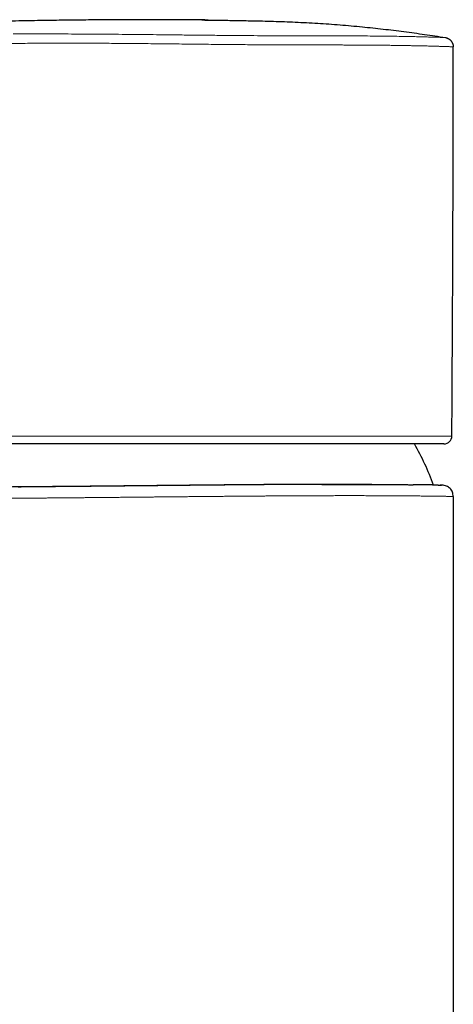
# Model space of a CAD drawing. Header units: millimetres. Extents: x 8 to 674, y 12 to 492.
# Tile 5 of 24: x 200 to 239, y 405 to 492. Entities that reach past the tile are written whole.
import ezdxf

# ---------------------------------------------------------------- set-up
doc = ezdxf.new("R2010")
doc.units = ezdxf.units.MM

msp = doc.modelspace()

# ---------------------------------------------------------------- linework, layer by layer
at = {"color": 252, "linetype": 'Continuous', "lineweight": 0}
for p, q in [((188.863, 455.263), (213.74, 455.263)), ((213.74, 455.263), (238.616, 455.263))]:
    msp.add_line(p, q, dxfattribs=at)
at = {"color": 7, "linetype": 'Continuous', "lineweight": 30}
for p, q in [((237.916, 454.568), (189.563, 454.568)), ((200.279, 450.754), (200.541, 450.756)), ((237.757, 450.917), (237.593, 450.92)), ((238.743, 449.918), (238.743, 318.068))]:
    msp.add_line(p, q, dxfattribs=at)
at = {"color": 252, "linetype": 'Continuous', "lineweight": 0, "flags": 128}
msp.add_lwpolyline([(237.714, 450.918), (237.719, 450.917), (237.74, 450.917), (237.753, 450.917), (237.757, 450.917), (237.757, 450.917), (237.757, 450.917)], dxfattribs=at)
at = {"color": 7, "linetype": 'Continuous', "lineweight": 30}
for centre, radius, start, end in [((-4761.26, 490.408), 5000, 359.597265, 359.991873), ((237.916, 455.268), 0.7, 270, 359.59727), ((213.743, 442.318), 24.8, 20.31657, 29.60096)]:
    msp.add_arc(centre, radius, start, end, dxfattribs=at)
for points, knots in [([(217.08, 492.066), (216.978, 492.068), (216.331, 492.076), (215.138, 492.086), (213.425, 492.096), (211.634, 492.099), (209.766, 492.095), (207.894, 492.085), (206.019, 492.068), (204.142, 492.046), (202.15, 492.016), (200.042, 491.978), (197.819, 491.931), (195.593, 491.877), (193.304, 491.813), (190.952, 491.741), (188.537, 491.659), (186.119, 491.568), (184.151, 491.489), (182.989, 491.438), (182.634, 491.422)], [0, 0, 0, 0, 0.008829, 0.056317, 0.10388, 0.158019, 0.21225, 0.266571, 0.32098, 0.375474, 0.430051, 0.494476, 0.559009, 0.623645, 0.688381, 0.758396, 0.828518, 0.898741, 0.969062, 1, 1, 1, 1]), ([(216.514, 492.073), (216.866, 492.069), (217.686, 492.06), (218.989, 492.041), (220.425, 492.016), (221.715, 491.988), (222.843, 491.958), (223.811, 491.926), (224.785, 491.888), (225.766, 491.84), (226.755, 491.784), (227.742, 491.719), (228.73, 491.644), (229.717, 491.561), (230.681, 491.47), (231.623, 491.374), (232.542, 491.272), (233.46, 491.164), (234.377, 491.048), (235.294, 490.926), (236.21, 490.797), (237.126, 490.662), (237.735, 490.567), (238.04, 490.52)], [0, 0, 0, 0, 0.04882, 0.113836, 0.181019, 0.248202, 0.292998, 0.337794, 0.38259, 0.428399, 0.474209, 0.520018, 0.56586, 0.611703, 0.657546, 0.700333, 0.743121, 0.78591, 0.828698, 0.871523, 0.914349, 0.957175, 1, 1, 1, 1]), ([(238.04, 490.52), (238.062, 490.516), (238.107, 490.508), (238.174, 490.488), (238.24, 490.463), (238.303, 490.433), (238.363, 490.397), (238.419, 490.357), (238.473, 490.312), (238.522, 490.262), (238.567, 490.209), (238.607, 490.152), (238.643, 490.091), (238.673, 490.028), (238.698, 489.962), (238.717, 489.895), (238.731, 489.826), (238.739, 489.76), (238.739, 489.718), (238.74, 489.699)], [0, 0, 0, 0, 0.058345, 0.117096, 0.177127, 0.237599, 0.295944, 0.354694, 0.414717, 0.475179, 0.533628, 0.592482, 0.652607, 0.713172, 0.771802, 0.830838, 0.891152, 0.951906, 1, 1, 1, 1]), ([(231.53, 450.982), (231.49, 450.982), (231.359, 450.982), (231.131, 450.983), (230.846, 450.984), (230.556, 450.985), (230.26, 450.986), (229.959, 450.986), (229.672, 450.987), (229.4, 450.987), (229.145, 450.987), (228.886, 450.987), (228.624, 450.987), (228.359, 450.987), (228.089, 450.987), (227.814, 450.986), (227.535, 450.986), (227.252, 450.985), (226.967, 450.985), (226.678, 450.984), (226.367, 450.983), (226.032, 450.982), (225.673, 450.98), (225.311, 450.979), (224.948, 450.977), (224.585, 450.975), (224.222, 450.973), (223.857, 450.971), (223.487, 450.969), (223.115, 450.967), (222.739, 450.964), (222.36, 450.961), (221.984, 450.959), (221.612, 450.956), (221.242, 450.953), (220.871, 450.95), (220.497, 450.947), (220.121, 450.944), (219.743, 450.941), (219.363, 450.938), (218.973, 450.934), (218.575, 450.931), (218.166, 450.927), (217.756, 450.923), (217.349, 450.919), (216.943, 450.915), (216.541, 450.911), (216.138, 450.907), (215.734, 450.903), (215.328, 450.899), (214.921, 450.895), (214.514, 450.891), (214.112, 450.887), (213.717, 450.883), (213.327, 450.879), (212.937, 450.875), (212.546, 450.871), (212.156, 450.867), (211.765, 450.863), (211.375, 450.859), (210.993, 450.855), (210.619, 450.852), (210.254, 450.848), (209.889, 450.844), (209.511, 450.84), (209.12, 450.837), (208.715, 450.833), (208.312, 450.829), (207.911, 450.825), (207.51, 450.821), (207.137, 450.817), (206.789, 450.814), (206.468, 450.811), (206.148, 450.808), (205.829, 450.805), (205.511, 450.802), (205.193, 450.799), (204.875, 450.796), (204.556, 450.793), (204.239, 450.79), (203.924, 450.787), (203.61, 450.784), (203.292, 450.782), (202.968, 450.779), (202.64, 450.776), (202.315, 450.773), (201.98, 450.77), (201.635, 450.768), (201.281, 450.765), (200.931, 450.762), (200.584, 450.759), (200.241, 450.756), (199.923, 450.754), (199.629, 450.751), (199.359, 450.749), (199.092, 450.747), (198.827, 450.745), (198.565, 450.743), (198.305, 450.741), (198.046, 450.739), (197.788, 450.737), (197.534, 450.735), (197.282, 450.734), (197.034, 450.732), (196.773, 450.73), (196.499, 450.728), (196.214, 450.726), (195.934, 450.724), (195.662, 450.722), (195.398, 450.72), (195.142, 450.718), (194.89, 450.716), (194.644, 450.715), (194.403, 450.713), (194.168, 450.711), (193.938, 450.71), (193.717, 450.708), (193.505, 450.707), (193.301, 450.705), (193.103, 450.704), (192.91, 450.703), (192.722, 450.701), (192.54, 450.7), (192.363, 450.699), (192.189, 450.698), (192.017, 450.696), (191.849, 450.695), (191.687, 450.694), (191.533, 450.693), (191.387, 450.692), (191.249, 450.691), (191.117, 450.69), (190.992, 450.689), (190.873, 450.688), (190.761, 450.687), (190.655, 450.686), (190.558, 450.685), (190.468, 450.685), (190.386, 450.684), (190.31, 450.683), (190.24, 450.683), (190.177, 450.682), (190.12, 450.682), (190.069, 450.681), (190.024, 450.681), (189.984, 450.68), (189.951, 450.68), (189.926, 450.679), (189.911, 450.679), (189.907, 450.679), (189.906, 450.679)], [0, 0, 0, 0, 0.003154, 0.010422, 0.017691, 0.024959, 0.032247, 0.039536, 0.046824, 0.052755, 0.058686, 0.064617, 0.070558, 0.0765, 0.082442, 0.088508, 0.094574, 0.10064, 0.106717, 0.112795, 0.118872, 0.126203, 0.133533, 0.140872, 0.148211, 0.155353, 0.162496, 0.169639, 0.176781, 0.183956, 0.191133, 0.198309, 0.205484, 0.212354, 0.219225, 0.226096, 0.232965, 0.239865, 0.246765, 0.253666, 0.260565, 0.267896, 0.275226, 0.282566, 0.289905, 0.297048, 0.304191, 0.311335, 0.318477, 0.325653, 0.332829, 0.340006, 0.347182, 0.354052, 0.360923, 0.367794, 0.374664, 0.381564, 0.388465, 0.395365, 0.402265, 0.408763, 0.415261, 0.421765, 0.428269, 0.435538, 0.442808, 0.450076, 0.457365, 0.464654, 0.471942, 0.477874, 0.483805, 0.489736, 0.495678, 0.501621, 0.507562, 0.513629, 0.519695, 0.525762, 0.531839, 0.537918, 0.543995, 0.550493, 0.556991, 0.563495, 0.569999, 0.577268, 0.584537, 0.591806, 0.599094, 0.606383, 0.613671, 0.619602, 0.625534, 0.631465, 0.637407, 0.643349, 0.64929, 0.655357, 0.661423, 0.667489, 0.673567, 0.679645, 0.685723, 0.693054, 0.700386, 0.707726, 0.715067, 0.72221, 0.729354, 0.736499, 0.743642, 0.750819, 0.757996, 0.765174, 0.772351, 0.779222, 0.786094, 0.792966, 0.799837, 0.806738, 0.81364, 0.820541, 0.827442, 0.834774, 0.842105, 0.849445, 0.856786, 0.863929, 0.871073, 0.878218, 0.885361, 0.892537, 0.899715, 0.906893, 0.914069, 0.92094, 0.927812, 0.934684, 0.941555, 0.948456, 0.955358, 0.962259, 0.96916, 0.976529, 0.983899, 0.991268, 0.998658, 1, 1, 1, 1]), ([(227.118, 450.984), (227.172, 450.985), (227.321, 450.985), (227.564, 450.985), (227.853, 450.986), (228.146, 450.986), (228.442, 450.987), (228.734, 450.987), (229.034, 450.987), (229.341, 450.987), (229.655, 450.986), (229.964, 450.986), (230.268, 450.986), (230.568, 450.985), (230.845, 450.984), (231.099, 450.983), (231.332, 450.982), (231.561, 450.982), (231.787, 450.981), (232.009, 450.979), (232.229, 450.978), (232.447, 450.977), (232.663, 450.976), (232.875, 450.974), (233.083, 450.973), (233.287, 450.971), (233.5, 450.97), (233.723, 450.968), (233.952, 450.966), (234.176, 450.964), (234.391, 450.962), (234.599, 450.96), (234.798, 450.958), (234.991, 450.955), (235.12, 450.954), (235.184, 450.953), (235.187, 450.953)], [0, 0, 0, 0, 0.0156578, 0.0438575, 0.0720556, 0.1022095, 0.1323634, 0.1625461, 0.1927288, 0.2264593, 0.2601923, 0.2939228, 0.3277443, 0.3615684, 0.3953899, 0.4229119, 0.4504351, 0.4779571, 0.5055284, 0.5331011, 0.5606724, 0.5888193, 0.6169677, 0.6451147, 0.6733145, 0.7015158, 0.7297157, 0.7637148, 0.7977139, 0.8317544, 0.8657949, 0.8989205, 0.9320509, 0.9651812, 0.9983068, 1, 1, 1, 1]), ([(231.515, 450.982), (231.516, 450.982), (231.521, 450.982), (231.531, 450.982), (231.539, 450.982), (231.544, 450.982), (231.544, 450.982)], [0, 0, 0, 0, 0.112188, 0.565858, 0.993417, 1, 1, 1, 1]), ([(237.408, 450.922), (237.406, 450.922), (237.391, 450.922), (237.36, 450.923), (237.316, 450.923), (237.269, 450.924), (237.22, 450.925), (237.169, 450.926), (237.115, 450.927), (237.059, 450.927), (237.001, 450.928), (236.94, 450.929), (236.877, 450.93), (236.811, 450.931), (236.744, 450.932), (236.674, 450.933), (236.602, 450.934), (236.527, 450.936), (236.451, 450.937), (236.372, 450.938), (236.291, 450.939), (236.207, 450.94), (236.122, 450.941), (236.034, 450.943), (235.944, 450.944), (235.852, 450.945), (235.757, 450.946), (235.661, 450.947), (235.562, 450.949), (235.461, 450.95), (235.358, 450.951), (235.267, 450.952), (235.21, 450.953), (235.189, 450.953)], [0, 0, 0, 0, 0.0049018, 0.0384223, 0.0719744, 0.1055565, 0.1391684, 0.1728114, 0.2064881, 0.2400483, 0.2735719, 0.3072001, 0.3409002, 0.3746398, 0.4083865, 0.4420974, 0.4757404, 0.5092839, 0.5427727, 0.5765062, 0.6102095, 0.6438873, 0.6775441, 0.7111844, 0.7448129, 0.7784342, 0.8120532, 0.8456743, 0.8793009, 0.9129379, 0.9465901, 0.9802623, 1, 1, 1, 1]), ([(237.405, 450.922), (237.405, 450.922), (237.434, 450.922), (237.482, 450.921), (237.549, 450.92), (237.605, 450.919), (237.652, 450.918), (237.689, 450.918), (237.706, 450.918), (237.714, 450.918)], [0, 0, 0, 0, 0.001212, 0.175731, 0.35025, 0.524736, 0.692694, 0.860667, 1, 1, 1, 1])]:
    msp.add_open_spline(points, degree=3, knots=knots, dxfattribs=at)
at = {"color": 252, "linetype": 'Continuous', "lineweight": 0}
for points, knots in [([(199.837, 490.836), (200.179, 490.836), (200.861, 490.836), (201.926, 490.836), (203.015, 490.836), (204.133, 490.834), (205.278, 490.831), (206.449, 490.825), (207.64, 490.817), (208.846, 490.807), (210.063, 490.796), (211.287, 490.784), (212.517, 490.77), (213.338, 490.761), (213.748, 490.756)], [0, 0, 0, 0, 0.08363, 0.166844, 0.249845, 0.332833, 0.416012, 0.499581, 0.583323, 0.666902, 0.750342, 0.833661, 0.916875, 1, 1, 1, 1]), ([(213.748, 490.756), (214.205, 490.751), (215.117, 490.741), (216.478, 490.726), (217.826, 490.712), (219.16, 490.7), (220.477, 490.69), (221.775, 490.682), (223.052, 490.677), (224.3, 490.674), (225.514, 490.672), (226.688, 490.671), (227.821, 490.669), (228.909, 490.667), (229.95, 490.663), (230.941, 490.658), (231.876, 490.65), (232.753, 490.641), (233.57, 490.63), (234.327, 490.618), (235.02, 490.604), (235.648, 490.59), (236.205, 490.576), (236.69, 490.563), (237.103, 490.551), (237.442, 490.54), (237.709, 490.532), (237.898, 490.525), (238.018, 490.521), (238.032, 490.52), (238.04, 490.52)], [0, 0, 0, 0, 0.035937, 0.071692, 0.107333, 0.142925, 0.178534, 0.214226, 0.250064, 0.285938, 0.321715, 0.357428, 0.393108, 0.428786, 0.464495, 0.500265, 0.53597, 0.571541, 0.60709, 0.642744, 0.67859, 0.714476, 0.750225, 0.785801, 0.821361, 0.856991, 0.892762, 0.928587, 0.964364, 1, 1, 1, 1]), ([(199.436, 489.993), (199.715, 489.996), (200.26, 490.001), (201.09, 490.007), (201.901, 490.013), (202.694, 490.017), (203.461, 490.019), (204.198, 490.021), (204.905, 490.022), (205.583, 490.021), (206.24, 490.019), (206.902, 490.016), (207.594, 490.012), (208.336, 490.007), (209.128, 490.001), (209.965, 489.994), (210.846, 489.986), (211.769, 489.977), (212.739, 489.967), (213.401, 489.959), (213.74, 489.956)], [0, 0, 0, 0, 0.0663452, 0.1300847, 0.1912185, 0.2497465, 0.3056689, 0.3580565, 0.4079307, 0.4552917, 0.5001395, 0.5442192, 0.5913018, 0.6413874, 0.694476, 0.7505676, 0.8085807, 0.8694905, 0.9332969, 1, 1, 1, 1]), ([(213.74, 489.956), (214.079, 489.952), (214.745, 489.944), (215.721, 489.934), (216.654, 489.924), (217.543, 489.915), (218.388, 489.907), (219.187, 489.899), (219.965, 489.893), (220.717, 489.886), (221.441, 489.881), (222.112, 489.877), (222.73, 489.873), (223.171, 489.871), (223.464, 489.87), (223.636, 489.87), (223.833, 489.869), (224.057, 489.869), (224.307, 489.868), (224.583, 489.867), (224.93, 489.867), (225.354, 489.866), (225.862, 489.865), (226.414, 489.864), (227.007, 489.863), (227.449, 489.862), (227.731, 489.862), (227.842, 489.861), (227.952, 489.861), (228.061, 489.861), (228.17, 489.861), (228.277, 489.861), (228.541, 489.86), (228.932, 489.859), (229.44, 489.857), (230.024, 489.855), (230.688, 489.852), (231.217, 489.848), (231.523, 489.846), (231.63, 489.845), (231.74, 489.844), (231.852, 489.843), (231.968, 489.842), (232.085, 489.841), (232.281, 489.839), (232.558, 489.836), (232.944, 489.832), (233.37, 489.826), (233.834, 489.82), (234.292, 489.813), (234.74, 489.805), (235.174, 489.797), (235.606, 489.789), (236.032, 489.78), (236.447, 489.77), (236.752, 489.762), (236.962, 489.756), (237.085, 489.753), (237.202, 489.75), (237.314, 489.747), (237.421, 489.743), (237.568, 489.739), (237.746, 489.734), (237.952, 489.727), (238.141, 489.721), (238.307, 489.716), (238.458, 489.71), (238.584, 489.705), (238.676, 489.702), (238.728, 489.699), (238.74, 489.699), (238.74, 489.699), (238.74, 489.699)], [0, 0, 0, 0, 0.025936, 0.050841, 0.074716, 0.09756, 0.119373, 0.140155, 0.159907, 0.180443, 0.199732, 0.217773, 0.234567, 0.250114, 0.254094, 0.25883, 0.264323, 0.270573, 0.277581, 0.285344, 0.293865, 0.307066, 0.32175, 0.337917, 0.355568, 0.374703, 0.378132, 0.381547, 0.384946, 0.388332, 0.391702, 0.395058, 0.398399, 0.416512, 0.432309, 0.447752, 0.474446, 0.500011, 0.503766, 0.507651, 0.511664, 0.515807, 0.520079, 0.524481, 0.529011, 0.542137, 0.55624, 0.574304, 0.593754, 0.614588, 0.634362, 0.655239, 0.677221, 0.700307, 0.724498, 0.749793, 0.758456, 0.767038, 0.775538, 0.783957, 0.792294, 0.80055, 0.819686, 0.838369, 0.86002, 0.881029, 0.901395, 0.927666, 0.952784, 0.976752, 0.999568, 1, 1, 1, 1]), ([(200.541, 450.756), (200.629, 450.757), (200.804, 450.758), (201.071, 450.76), (201.37, 450.763), (201.702, 450.766), (202.069, 450.769), (202.439, 450.772), (202.814, 450.775), (203.192, 450.778), (203.542, 450.781), (203.863, 450.784), (204.153, 450.787), (204.446, 450.79), (204.757, 450.792), (205.086, 450.795), (205.433, 450.799), (205.783, 450.802), (206.149, 450.805), (206.53, 450.809), (206.928, 450.813), (207.327, 450.817), (207.729, 450.821), (208.134, 450.825), (208.514, 450.828), (208.871, 450.832), (209.204, 450.835), (209.537, 450.839), (209.872, 450.842), (210.208, 450.845), (210.546, 450.849), (210.888, 450.852), (211.232, 450.856), (211.578, 450.859), (211.924, 450.863), (212.27, 450.867), (212.625, 450.87), (212.988, 450.874), (213.36, 450.878), (213.731, 450.882), (214.146, 450.886), (214.605, 450.89), (215.106, 450.896), (215.565, 450.9), (215.982, 450.904), (216.358, 450.908), (216.733, 450.912), (217.131, 450.916), (217.551, 450.92), (217.993, 450.924), (218.434, 450.928), (218.873, 450.932), (219.312, 450.936), (219.75, 450.94), (220.186, 450.944), (220.594, 450.947), (220.974, 450.95), (221.327, 450.953), (221.679, 450.956), (222.043, 450.958), (222.418, 450.961), (222.804, 450.964), (223.188, 450.966), (223.569, 450.969), (223.948, 450.971), (224.3, 450.973), (224.626, 450.975), (224.928, 450.976), (225.227, 450.978), (225.524, 450.979), (225.818, 450.98), (226.113, 450.981), (226.407, 450.982), (226.7, 450.983), (226.937, 450.984), (227.076, 450.984), (227.118, 450.984)], [0, 0, 0, 0, 0.011174, 0.022356, 0.033538, 0.0485, 0.063463, 0.078425, 0.093429, 0.108434, 0.123437, 0.134731, 0.146025, 0.157326, 0.168628, 0.181813, 0.194998, 0.208196, 0.221394, 0.236144, 0.250895, 0.265644, 0.280434, 0.295225, 0.310014, 0.32205, 0.334087, 0.346123, 0.35818, 0.370238, 0.382296, 0.394606, 0.406917, 0.419228, 0.431561, 0.443895, 0.456229, 0.469415, 0.482601, 0.495799, 0.508997, 0.526804, 0.544612, 0.562419, 0.575826, 0.589235, 0.602644, 0.616052, 0.631978, 0.647906, 0.663835, 0.679761, 0.695776, 0.711795, 0.727813, 0.743829, 0.757019, 0.77021, 0.783413, 0.796617, 0.811372, 0.826129, 0.840884, 0.855679, 0.870476, 0.885271, 0.89731, 0.909351, 0.92139, 0.933451, 0.945513, 0.957574, 0.969887, 0.982201, 0.994514, 1, 1, 1, 1]), ([(238.743, 449.918), (238.742, 449.917), (238.74, 449.917), (238.724, 449.917), (238.699, 449.918), (238.662, 449.918), (238.616, 449.919), (238.561, 449.919), (238.499, 449.92), (238.431, 449.921), (238.355, 449.922), (238.271, 449.924), (238.179, 449.925), (238.078, 449.927), (237.969, 449.928), (237.862, 449.93), (237.757, 449.931), (237.658, 449.933), (237.555, 449.934), (237.435, 449.936), (237.296, 449.938), (237.137, 449.94), (236.97, 449.942), (236.795, 449.945), (236.612, 449.947), (236.42, 449.949), (236.219, 449.952), (236.009, 449.954), (235.791, 449.956), (235.566, 449.959), (235.332, 449.961), (235.109, 449.963), (234.899, 449.965), (234.705, 449.967), (234.506, 449.968), (234.307, 449.97), (234.108, 449.971), (233.909, 449.973), (233.707, 449.974), (233.483, 449.976), (233.236, 449.977), (232.965, 449.978), (232.688, 449.98), (232.406, 449.981), (232.118, 449.982), (231.834, 449.983), (231.555, 449.984), (231.283, 449.985), (231.005, 449.985), (230.724, 449.986), (230.438, 449.986), (230.154, 449.987), (229.871, 449.987), (229.591, 449.987), (229.307, 449.987), (229.02, 449.987), (228.729, 449.986), (228.442, 449.986), (228.159, 449.985), (227.881, 449.985), (227.6, 449.984), (227.285, 449.983), (226.936, 449.982), (226.552, 449.981), (226.162, 449.98), (225.769, 449.978), (225.371, 449.976), (224.962, 449.974), (224.542, 449.972), (224.112, 449.969), (223.677, 449.967), (223.238, 449.964), (222.795, 449.961), (222.379, 449.958), (221.992, 449.955), (221.634, 449.953), (221.274, 449.95), (220.889, 449.947), (220.48, 449.944), (220.045, 449.94), (219.609, 449.936), (219.17, 449.933), (218.728, 449.929), (218.284, 449.925), (217.838, 449.921), (217.406, 449.917), (216.986, 449.913), (216.58, 449.909), (216.173, 449.905), (215.765, 449.901), (215.356, 449.897), (214.946, 449.893), (214.535, 449.889), (214.133, 449.885), (213.739, 449.882), (213.353, 449.878), (212.967, 449.874), (212.597, 449.87), (212.243, 449.867), (211.905, 449.864), (211.567, 449.86), (211.2, 449.857), (210.804, 449.853), (210.379, 449.849), (209.955, 449.844), (209.532, 449.84), (209.11, 449.836), (208.703, 449.832), (208.312, 449.829), (207.936, 449.825), (207.561, 449.821), (207.188, 449.818), (206.815, 449.814), (206.452, 449.811), (206.097, 449.808), (205.75, 449.805), (205.405, 449.802), (205.062, 449.798), (204.72, 449.795), (204.358, 449.792), (203.976, 449.789), (203.576, 449.785), (203.177, 449.782), (202.782, 449.779), (202.39, 449.775), (202, 449.772), (201.614, 449.769), (201.231, 449.766), (200.851, 449.763), (200.475, 449.76), (200.102, 449.757), (199.858, 449.755), (199.735, 449.754)], [0, 0, 0, 0, 0.009382, 0.018765, 0.028147, 0.037564, 0.046982, 0.056399, 0.064793, 0.073189, 0.081585, 0.089979, 0.098419, 0.106859, 0.1153, 0.12374, 0.130156, 0.136573, 0.142995, 0.149417, 0.157944, 0.166473, 0.175001, 0.183555, 0.19211, 0.200664, 0.209343, 0.218023, 0.226702, 0.235409, 0.244117, 0.252823, 0.259491, 0.266158, 0.27283, 0.279503, 0.285764, 0.292024, 0.29829, 0.304555, 0.312459, 0.320363, 0.328267, 0.336191, 0.344117, 0.352041, 0.359165, 0.36629, 0.373413, 0.380553, 0.387692, 0.394831, 0.401568, 0.408305, 0.415042, 0.421791, 0.428541, 0.435291, 0.441551, 0.44781, 0.454075, 0.460339, 0.468655, 0.476973, 0.485289, 0.49363, 0.501971, 0.510312, 0.519094, 0.527877, 0.536659, 0.54547, 0.554282, 0.563093, 0.57008, 0.577067, 0.58406, 0.591053, 0.599364, 0.607676, 0.615989, 0.6243, 0.632654, 0.64101, 0.649365, 0.65772, 0.665276, 0.672833, 0.680389, 0.687945, 0.695534, 0.703123, 0.710713, 0.718301, 0.725425, 0.732549, 0.739679, 0.74681, 0.753071, 0.759332, 0.765597, 0.771863, 0.779767, 0.787672, 0.795576, 0.803501, 0.811426, 0.819351, 0.826475, 0.8336, 0.840724, 0.847863, 0.855003, 0.862143, 0.86888, 0.875617, 0.882354, 0.889103, 0.895854, 0.902603, 0.910678, 0.918753, 0.926827, 0.934923, 0.943021, 0.951117, 0.959253, 0.967389, 0.975524, 0.983683, 0.991842, 1, 1, 1, 1])]:
    msp.add_open_spline(points, degree=3, knots=knots, dxfattribs=at)
at = {"color": 7, "linetype": 'Continuous', "lineweight": 30}
msp.add_open_spline([(238.743, 449.918), (238.728, 450.047), (238.699, 450.307), (238.472, 450.636), (238.146, 450.868), (237.887, 450.901), (237.757, 450.917)], degree=3, dxfattribs=at)

doc.saveas('drawing.dxf')
